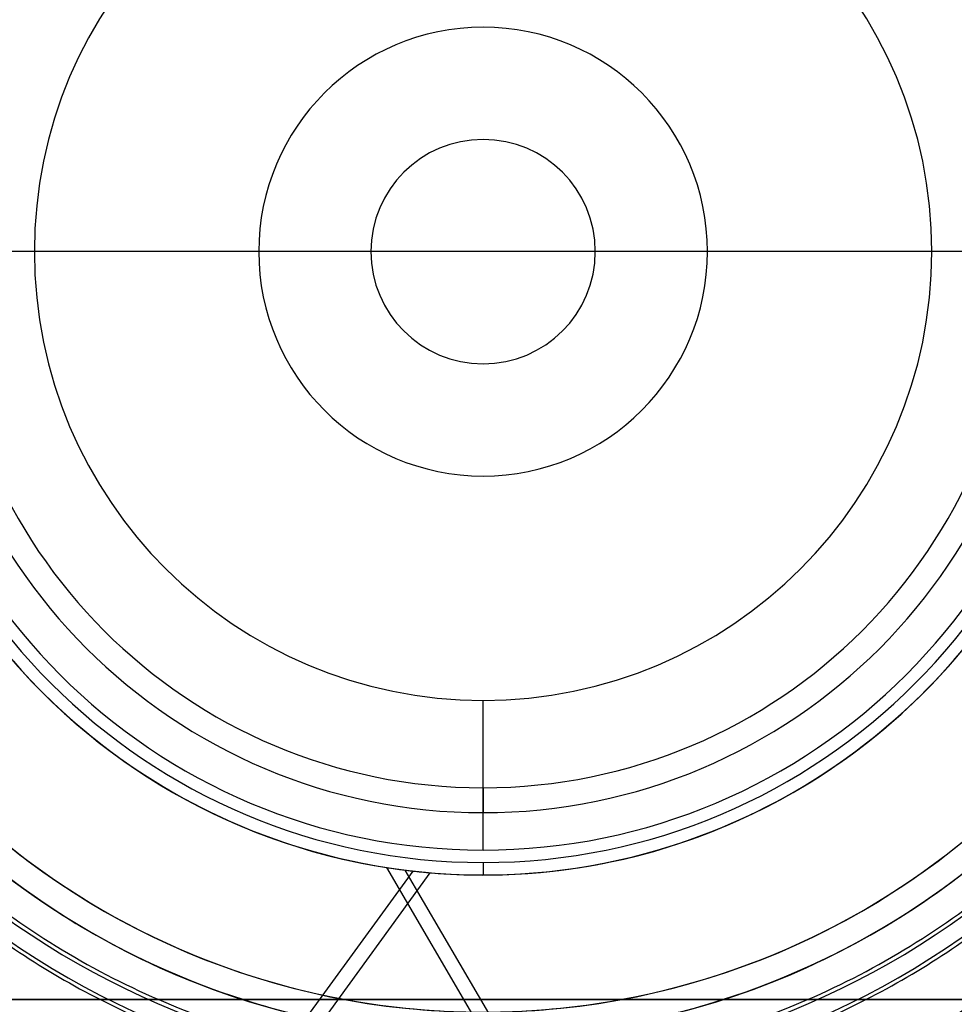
# Model space of a CAD drawing. Header units: millimetres. Extents: x -156 to 156, y -156 to 156.
# Tile 31 of 68: x -19 to 19, y -30 to 9. Entities that reach past the tile are written whole.
import ezdxf

# ---------------------------------------------------------------- set-up
doc = ezdxf.new("R2010")
doc.units = ezdxf.units.MM
doc.layers.add('MAIN-1', color=7, linetype='Continuous')

msp = doc.modelspace()

# ---------------------------------------------------------------- linework, layer by layer
at = {"layer": 'MAIN-1'}
for p, q in [((-18, 0), (-18, 0)), ((-9, 0), (-9, 0)), ((4.5, 0), (4.5, 0)), ((30, 0), (-30, 0)), ((-4.5, 0), (-4.5, 0)), ((9, 0), (9, 0)), ((18, 0), (18, 0)), ((0, -24), (0, -18)), ((0, -21.5), (0, -22.5)), ((-13.656, -39.768), (-2.812, -24.841)), ((-3.876, -24.698), (2.677, -35.9)), ((-3.138, -24.802), (3.323, -35.846)), ((0, -24.5), (0, -25)), ((-2.134, -24.909), (-9.304, -34.777)), ((-24, -30), (24, -30)), ((24, -30), (-24, -30))]:
    msp.add_line(p, q, dxfattribs=at)
for radius, start, end in [(105, 0, 180.00002), (101, 89.99998, 179.99998), (101, 89.99998, 270.00002), (101, 270.00002, 89.99998), (101, 0, 89.99998), (100, 89.99998, 179.99998), (100, 89.99998, 270.00002), (100, 0, 89.99998), (100, 270.00002, 89.99998), (36, 0, 180), (31.5, 0, 180), (31.5, 90, 180), (31.5, 0, 90), (30.5, 90, 270), (30.5, 270, 90), (30.5, 100.3889, 169.6111), (30.5, 10.3889, 79.6112), (25, 0, 180), (25, 90, 180), (25, 0, 90), (24.5, 90, 270), (24.5, 270, 90), (24, 0, 180), (24, 90, 180), (24, 0, 90), (22.5, 90, 180), (22.5, 0, 180), (22.5, 0, 90), (21.5, 90, 270), (21.5, 270, 90), (18, 90, 180), (18, 0, 180), (18, 0, 90), (9, 0, 180), (9, 0, 180), (4.5, 0, 180), (4.5, 0, 180), (105, 179.99998, 0), (101, 179.99998, 270.00002), (100, 179.99998, 270.00002), (36, 180, 0), (31.5, 180, 0), (25, 180, 0), (25, 180, 270), (24, 180, 0), (22.5, 180, 0), (22.5, 180, 270), (18, 180, 0), (18, 180, 270), (9, 180, 0), (9, 180, 0), (4.5, 180, 0), (4.5, 180, 0), (101, 270.00002, 0), (100, 270.00002, 0), (31.5, 180, 270), (24, 180, 270), (31.5, 270, 0), (25, 270, 0), (22.5, 270, 0), (18, 270, 0), (24, 270, 0), (30.5, 190.3889, 259.6111), (30.5, 280.3888, 349.6111), (31.5, 197.7528, 252.2472), (31.5, 287.7528, 342.2472), (31.5, 230.2918, 309.7082), (32.858, 230.0725, 309.9275), (32.7, 230.2639, 246.5534), (32.7, 293.4466, 309.7361), (33.7, 230.1073, 242.8993), (33.542, 229.9688, 310.0311), (33.7, 297.1006, 309.8927), (38.7, 230.7791, 309.2209), (37.7, 232.7267, 307.2733), (36, 236.4427, 303.5573), (33.7, 242.8993, 297.1006), (32.7, 246.5534, 293.4466), (31.5, 252.2472, 270), (30.5, 259.6111, 270), (31.5, 270, 287.7528), (30.5, 270, 280.3888)]:
    msp.add_arc((0, 0), radius, start, end, dxfattribs=at)
for major_axis, start_param, end_param in [((-23.776, 7.725), -0.784007, 0.314159), ((23.776, -7.725), 2.387438, 3.455752), ((-23.776, -7.725), 2.827433, 3.684447), ((23.776, 7.725), -0.314159, 0.515616), ((14.695, 20.225), 2.357586, 3.657209), ((-14.695, -20.225), -0.754155, 0.542855), ((14.695, -20.225), -0.754155, 0.542855), ((-14.695, 20.225), 2.357586, 3.657209), ((-22.201, -11.493), 0.93741, 0.967262), ((-20.225, 14.695), 2.086412, 2.113651)]:
    msp.add_ellipse((0, 0), major_axis=major_axis, ratio=1, start_param=start_param, end_param=end_param, dxfattribs=at)

doc.saveas('drawing.dxf')
